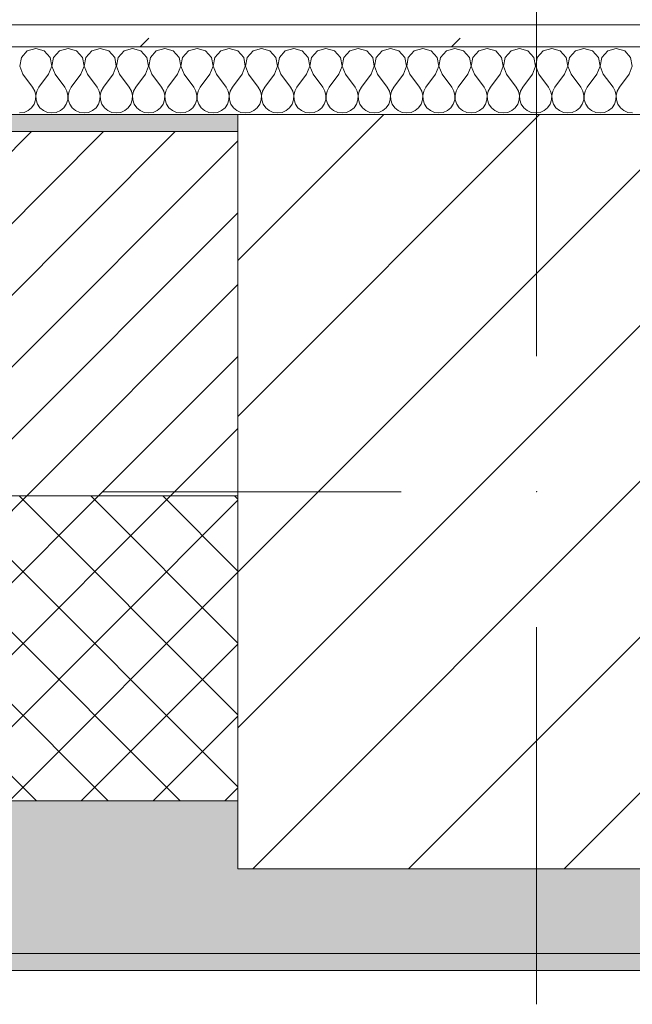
# Model space of a CAD drawing. Header units: millimetres. Extents: x -30280 to 19093, y -19284 to 4746.
# Tile 47 of 132: x -22000 to -21638, y -1719 to -1138. Entities that reach past the tile are written whole.
import ezdxf

# ---------------------------------------------------------------- set-up
doc = ezdxf.new("R2010")
doc.units = ezdxf.units.MM
doc.header["$MEASUREMENT"] = 0
doc.linetypes.add('Wipeout_Contour', pattern=[1000, 0, -1000])
for name, color, linetype in [('10_ESTR_Pilars', 7, 'Continuous'), ('12_FAÇ_Façana', 7, 'Continuous'), ('Nuevo_08_E_Envans secs', 7, 'Continuous')]:
    doc.layers.add(name, color=color, linetype=linetype)
for name, color, linetype, lineweight in [('10_ESTR_Pilars_Pluma_Nº__20', 1, 'Continuous', 5), ('10_ESTR_Pilars_Pluma_Nº__28', 7, 'Continuous', 20), ('10_ESTR_Pilars_Pluma_Nº__42', 8, 'Continuous', 25), ('12_FAÇ_Façana_Pluma_Nº__2', 8, 'Continuous', 5), ('12_FAÇ_Façana_Pluma_Nº__7', 7, 'Continuous', 5), ('Nuevo_08_E_Envans secs_Pluma_Nº__1', 7, 'Continuous', 5)]:
    doc.layers.add(name, color=color, linetype=linetype, lineweight=lineweight)
for name, color, linetype, lineweight, true_color in [('12_FAÇ_Façana_Pluma_Nº__102', 7, 'Continuous', 5, 0xcccccc), ('12_FAÇ_Façana_Pluma_Nº__174', 7, 'Continuous', 13, 0xe4ad2c), ('12_FAÇ_Façana_Pluma_Nº__176', 7, 'Continuous', 15, 0x93a0c6), ('Nuevo_08_E_Envans secs_Pluma_Nº__102', 7, 'Continuous', 5, 0xcccccc), ('Nuevo_08_E_Envans secs_Pluma_Nº__177', 7, 'Continuous', 15, 0xf7e046)]:
    doc.layers.add(name, color=color, linetype=linetype, lineweight=lineweight, true_color=true_color)

# ---------------------------------------------------------------- blocks, each defined once
blk = doc.blocks.new('Muro_14_1', base_point=(-24166.43, -1193.98))
at = {"layer": '12_FAÇ_Façana_Pluma_Nº__102', "linetype": 'Continuous', "lineweight": 0, "true_color": 0xe5e5e5}
for points in [[(-21871.11, -1598.98), (-24166.43, -1598.98), (-24166.43, -1688.98), (-20233.93, -1688.98), (-20233.93, -1598.98), (-21518.13, -1598.98), (-21518.13, -1638.98), (-21871.11, -1638.98)], [(-24166.43, -1698.98), (-20233.93, -1698.98), (-20233.93, -1688.98), (-24166.43, -1688.98)]]:
    blk.add_hatch(color=254, dxfattribs=at).paths.add_polyline_path(points)
at = {"layer": '12_FAÇ_Façana_Pluma_Nº__174', "linetype": 'Continuous', "lineweight": 13, "true_color": 0xe4ad2c}
h = blk.add_hatch(dxfattribs=at)
h.set_pattern_fill('SATE_Aislamiento_0001', color=42, style=0, pattern_type=2)
h.set_pattern_definition([(45, (0, 0), (-21.213203, 21.213203), []), (135, (0, 0), (21.213203, 21.213203), [])])
h.paths.add_polyline_path([(-24166.43, -1598.98), (-21871.11, -1598.98), (-21871.11, -1418.98), (-24166.43, -1418.98)])
at = {"layer": '12_FAÇ_Façana_Pluma_Nº__176', "linetype": 'Continuous', "lineweight": 0, "true_color": 0x495063}
blk.add_hatch(color=251, dxfattribs=at).paths.add_polyline_path([(-24166.43, -1193.98), (-24166.43, -1203.98), (-21871.11, -1203.98), (-21871.11, -1193.97)])
at = {"layer": '12_FAÇ_Façana_Pluma_Nº__2', "linetype": 'Continuous', "lineweight": 5}
h = blk.add_hatch(dxfattribs=at)
h.set_pattern_fill('Ceramic_0001', color=8, style=0, pattern_type=2)
h.set_pattern_definition([(45, (0, 0), (-21.213203, 21.213203), [])])
h.paths.add_polyline_path([(-24166.43, -1418.98), (-21871.11, -1418.98), (-21871.11, -1203.98), (-24166.43, -1203.98)])
at = {"layer": '12_FAÇ_Façana_Pluma_Nº__7', "color": 7, "linetype": 'Continuous', "lineweight": 5}
for p, q in [((-21871.11, -1203.98), (-24166.43, -1203.98)), ((-24166.43, -1418.98), (-21871.11, -1418.98)), ((-24166.43, -1598.98), (-21871.11, -1598.98)), ((-24166.43, -1688.98), (-20233.93, -1688.98))]:
    blk.add_line(p, q, dxfattribs=at)
at = {"layer": '12_FAÇ_Façana_Pluma_Nº__7', "color": 7, "linetype": 'Continuous', "lineweight": 5, "flags": 128}
for points in [[(-21871.11, -1193.98), (-24166.43, -1193.98)], [(-24166.43, -1698.98), (-20233.93, -1698.98)]]:
    blk.add_lwpolyline(points, dxfattribs=at)
blk = doc.blocks.new('*X737')
at = {"layer": 'Nuevo_08_E_Envans secs_Pluma_Nº__102', "color": 254, "linetype": 'Continuous', "lineweight": 5, "true_color": 0xcccccc}
for p, q in [((-21990.48, -1154.93), (-21995.48, -1156.35)), ((-21985.47, -1156.35), (-21990.48, -1154.93)), ((-21971.43, -1154.93), (-21976.44, -1156.35)), ((-21966.42, -1156.35), (-21971.43, -1154.93)), ((-21952.38, -1154.93), (-21957.39, -1156.35)), ((-21947.37, -1156.35), (-21952.38, -1154.93)), ((-21933.33, -1154.93), (-21938.34, -1156.35)), ((-21928.33, -1156.35), (-21933.33, -1154.93)), ((-21914.29, -1154.93), (-21919.29, -1156.35)), ((-21909.28, -1156.35), (-21914.29, -1154.93)), ((-21895.24, -1154.93), (-21900.25, -1156.35)), ((-21890.23, -1156.35), (-21895.24, -1154.93)), ((-21876.19, -1154.93), (-21881.2, -1156.35)), ((-21871.18, -1156.35), (-21876.19, -1154.93)), ((-21857.14, -1154.93), (-21862.15, -1156.35)), ((-21852.14, -1156.35), (-21857.14, -1154.93)), ((-21838.1, -1154.93), (-21843.1, -1156.35)), ((-21833.09, -1156.35), (-21838.1, -1154.93)), ((-21819.05, -1154.93), (-21824.05, -1156.35)), ((-21814.04, -1156.35), (-21819.05, -1154.93)), ((-21800, -1154.93), (-21805.01, -1156.35)), ((-21794.99, -1156.35), (-21800, -1154.93)), ((-21780.95, -1154.93), (-21785.96, -1156.35)), ((-21775.95, -1156.35), (-21780.95, -1154.93)), ((-21761.9, -1154.93), (-21766.91, -1156.35)), ((-21756.9, -1156.35), (-21761.9, -1154.93)), ((-21742.86, -1154.93), (-21747.86, -1156.35)), ((-21737.85, -1156.35), (-21742.86, -1154.93)), ((-21723.81, -1154.93), (-21728.82, -1156.35)), ((-21718.8, -1156.35), (-21723.81, -1154.93)), ((-21704.76, -1154.93), (-21709.77, -1156.35)), ((-21699.75, -1156.35), (-21704.76, -1154.93)), ((-21685.71, -1154.93), (-21690.72, -1156.35)), ((-21680.71, -1156.35), (-21685.71, -1154.93)), ((-21666.67, -1154.93), (-21671.67, -1156.35)), ((-21661.66, -1156.35), (-21666.67, -1154.93)), ((-21647.62, -1154.93), (-21652.63, -1156.35)), ((-21642.61, -1156.35), (-21647.62, -1154.93)), ((-21998.99, -1160.19), (-21999.96, -1165.31)), ((-21995.48, -1156.35), (-21998.99, -1160.19)), ((-21981.96, -1160.19), (-21985.47, -1156.35)), ((-21980.99, -1165.31), (-21981.96, -1160.19)), ((-21979.95, -1160.19), (-21980.91, -1165.31)), ((-21976.44, -1156.35), (-21979.95, -1160.19)), ((-21962.91, -1160.19), (-21966.42, -1156.35)), ((-21961.94, -1165.31), (-21962.91, -1160.19)), ((-21960.9, -1160.19), (-21961.87, -1165.31)), ((-21957.39, -1156.35), (-21960.9, -1160.19)), ((-21943.86, -1160.19), (-21947.37, -1156.35)), ((-21942.9, -1165.31), (-21943.86, -1160.19)), ((-21941.85, -1160.19), (-21942.82, -1165.31)), ((-21938.34, -1156.35), (-21941.85, -1160.19)), ((-21924.81, -1160.19), (-21928.33, -1156.35)), ((-21923.85, -1165.31), (-21924.81, -1160.19)), ((-21922.8, -1160.19), (-21923.77, -1165.31)), ((-21919.29, -1156.35), (-21922.8, -1160.19)), ((-21905.77, -1160.19), (-21909.28, -1156.35)), ((-21904.8, -1165.31), (-21905.77, -1160.19)), ((-21903.76, -1160.19), (-21904.72, -1165.31)), ((-21900.25, -1156.35), (-21903.76, -1160.19)), ((-21886.72, -1160.19), (-21890.23, -1156.35)), ((-21885.75, -1165.31), (-21886.72, -1160.19)), ((-21884.71, -1160.19), (-21885.68, -1165.31)), ((-21881.2, -1156.35), (-21884.71, -1160.19)), ((-21867.67, -1160.19), (-21871.18, -1156.35)), ((-21866.71, -1165.31), (-21867.67, -1160.19)), ((-21865.66, -1160.19), (-21866.63, -1165.31)), ((-21862.15, -1156.35), (-21865.66, -1160.19)), ((-21848.62, -1160.19), (-21852.14, -1156.35)), ((-21847.66, -1165.31), (-21848.62, -1160.19)), ((-21846.61, -1160.19), (-21847.58, -1165.31)), ((-21843.1, -1156.35), (-21846.61, -1160.19)), ((-21829.58, -1160.19), (-21833.09, -1156.35)), ((-21828.61, -1165.31), (-21829.58, -1160.19)), ((-21827.57, -1160.19), (-21828.53, -1165.31)), ((-21824.05, -1156.35), (-21827.57, -1160.19)), ((-21810.53, -1160.19), (-21814.04, -1156.35)), ((-21809.56, -1165.31), (-21810.53, -1160.19)), ((-21808.52, -1160.19), (-21809.49, -1165.31)), ((-21805.01, -1156.35), (-21808.52, -1160.19)), ((-21791.48, -1160.19), (-21794.99, -1156.35)), ((-21790.51, -1165.31), (-21791.48, -1160.19)), ((-21789.47, -1160.19), (-21790.44, -1165.31)), ((-21785.96, -1156.35), (-21789.47, -1160.19)), ((-21772.43, -1160.19), (-21775.95, -1156.35)), ((-21771.47, -1165.31), (-21772.43, -1160.19)), ((-21770.42, -1160.19), (-21771.39, -1165.31)), ((-21766.91, -1156.35), (-21770.42, -1160.19)), ((-21753.39, -1160.19), (-21756.9, -1156.35)), ((-21752.42, -1165.31), (-21753.39, -1160.19)), ((-21751.38, -1160.19), (-21752.34, -1165.31)), ((-21747.86, -1156.35), (-21751.38, -1160.19)), ((-21734.34, -1160.19), (-21737.85, -1156.35)), ((-21733.37, -1165.31), (-21734.34, -1160.19)), ((-21732.33, -1160.19), (-21733.29, -1165.31)), ((-21728.82, -1156.35), (-21732.33, -1160.19)), ((-21715.29, -1160.19), (-21718.8, -1156.35)), ((-21714.32, -1165.31), (-21715.29, -1160.19)), ((-21713.28, -1160.19), (-21714.25, -1165.31)), ((-21709.77, -1156.35), (-21713.28, -1160.19)), ((-21696.24, -1160.19), (-21699.75, -1156.35)), ((-21695.28, -1165.31), (-21696.24, -1160.19)), ((-21694.23, -1160.19), (-21695.2, -1165.31)), ((-21690.72, -1156.35), (-21694.23, -1160.19)), ((-21677.2, -1160.19), (-21680.71, -1156.35)), ((-21676.23, -1165.31), (-21677.2, -1160.19)), ((-21675.19, -1160.19), (-21676.15, -1165.31)), ((-21671.67, -1156.35), (-21675.19, -1160.19)), ((-21658.15, -1160.19), (-21661.66, -1156.35)), ((-21657.18, -1165.31), (-21658.15, -1160.19)), ((-21656.14, -1160.19), (-21657.1, -1165.31)), ((-21652.63, -1156.35), (-21656.14, -1160.19)), ((-21639.1, -1160.19), (-21642.61, -1156.35)), ((-21638.13, -1165.31), (-21639.1, -1160.19)), ((-21999.96, -1165.31), (-21998.1, -1170.17)), ((-21982.86, -1170.17), (-21980.99, -1165.31)), ((-21980.91, -1165.31), (-21979.05, -1170.17)), ((-21963.81, -1170.17), (-21961.94, -1165.31)), ((-21961.87, -1165.31), (-21960, -1170.17)), ((-21944.76, -1170.17), (-21942.9, -1165.31)), ((-21942.82, -1165.31), (-21940.95, -1170.17)), ((-21925.71, -1170.17), (-21923.85, -1165.31)), ((-21923.77, -1165.31), (-21921.9, -1170.17)), ((-21906.67, -1170.17), (-21904.8, -1165.31)), ((-21904.72, -1165.31), (-21902.86, -1170.17)), ((-21887.62, -1170.17), (-21885.75, -1165.31)), ((-21885.68, -1165.31), (-21883.81, -1170.17)), ((-21868.57, -1170.17), (-21866.71, -1165.31)), ((-21866.63, -1165.31), (-21864.76, -1170.17)), ((-21849.52, -1170.17), (-21847.66, -1165.31)), ((-21847.58, -1165.31), (-21845.71, -1170.17)), ((-21830.48, -1170.17), (-21828.61, -1165.31)), ((-21828.53, -1165.31), (-21826.67, -1170.17)), ((-21811.43, -1170.17), (-21809.56, -1165.31)), ((-21809.49, -1165.31), (-21807.62, -1170.17)), ((-21792.38, -1170.17), (-21790.51, -1165.31)), ((-21790.44, -1165.31), (-21788.57, -1170.17)), ((-21773.33, -1170.17), (-21771.47, -1165.31)), ((-21771.39, -1165.31), (-21769.52, -1170.17)), ((-21754.29, -1170.17), (-21752.42, -1165.31)), ((-21752.34, -1165.31), (-21750.48, -1170.17)), ((-21735.24, -1170.17), (-21733.37, -1165.31)), ((-21733.29, -1165.31), (-21731.43, -1170.17)), ((-21716.19, -1170.17), (-21714.32, -1165.31)), ((-21714.25, -1165.31), (-21712.38, -1170.17)), ((-21697.14, -1170.17), (-21695.28, -1165.31)), ((-21695.2, -1165.31), (-21693.33, -1170.17)), ((-21678.1, -1170.17), (-21676.23, -1165.31)), ((-21676.15, -1165.31), (-21674.29, -1170.17)), ((-21659.05, -1170.17), (-21657.18, -1165.31)), ((-21657.1, -1165.31), (-21655.24, -1170.17)), ((-21640, -1170.17), (-21638.13, -1165.31)), ((-21998.1, -1170.17), (-21992.38, -1177.79)), ((-21982.86, -1170.17), (-21988.57, -1177.79)), ((-21979.05, -1170.17), (-21973.33, -1177.79)), ((-21963.81, -1170.17), (-21969.52, -1177.79)), ((-21960, -1170.17), (-21954.29, -1177.79)), ((-21944.76, -1170.17), (-21950.48, -1177.79)), ((-21940.95, -1170.17), (-21935.24, -1177.79)), ((-21925.71, -1170.17), (-21931.43, -1177.79)), ((-21921.9, -1170.17), (-21916.19, -1177.79)), ((-21906.67, -1170.17), (-21912.38, -1177.79)), ((-21902.86, -1170.17), (-21897.14, -1177.79)), ((-21887.62, -1170.17), (-21893.33, -1177.79)), ((-21883.81, -1170.17), (-21878.1, -1177.79)), ((-21868.57, -1170.17), (-21874.29, -1177.79)), ((-21864.76, -1170.17), (-21859.05, -1177.79)), ((-21849.52, -1170.17), (-21855.24, -1177.79)), ((-21845.71, -1170.17), (-21840, -1177.79)), ((-21830.48, -1170.17), (-21836.19, -1177.79)), ((-21826.67, -1170.17), (-21820.95, -1177.79)), ((-21811.43, -1170.17), (-21817.14, -1177.79)), ((-21807.62, -1170.17), (-21801.9, -1177.79)), ((-21792.38, -1170.17), (-21798.1, -1177.79)), ((-21788.57, -1170.17), (-21782.86, -1177.79)), ((-21773.33, -1170.17), (-21779.05, -1177.79)), ((-21769.52, -1170.17), (-21763.81, -1177.79)), ((-21754.29, -1170.17), (-21760, -1177.79)), ((-21750.48, -1170.17), (-21744.76, -1177.79)), ((-21735.24, -1170.17), (-21740.95, -1177.79)), ((-21731.43, -1170.17), (-21725.71, -1177.79)), ((-21716.19, -1170.17), (-21721.9, -1177.79)), ((-21712.38, -1170.17), (-21706.67, -1177.79)), ((-21697.14, -1170.17), (-21702.86, -1177.79)), ((-21693.33, -1170.17), (-21687.62, -1177.79)), ((-21678.1, -1170.17), (-21683.81, -1177.79)), ((-21674.29, -1170.17), (-21668.57, -1177.79)), ((-21659.05, -1170.17), (-21664.76, -1177.79)), ((-21655.24, -1170.17), (-21649.52, -1177.79)), ((-21640, -1170.17), (-21645.71, -1177.79)), ((-21991.11, -1180.08), (-21992.38, -1177.79)), ((-21988.57, -1177.79), (-21989.84, -1180.08)), ((-21972.06, -1180.08), (-21973.33, -1177.79)), ((-21969.52, -1177.79), (-21970.8, -1180.08)), ((-21953.01, -1180.08), (-21954.29, -1177.79)), ((-21950.48, -1177.79), (-21951.75, -1180.08)), ((-21933.97, -1180.08), (-21935.24, -1177.79)), ((-21931.43, -1177.79), (-21932.7, -1180.08)), ((-21914.92, -1180.08), (-21916.19, -1177.79)), ((-21912.38, -1177.79), (-21913.65, -1180.08)), ((-21895.87, -1180.08), (-21897.14, -1177.79)), ((-21893.33, -1177.79), (-21894.6, -1180.08)), ((-21876.82, -1180.08), (-21878.1, -1177.79)), ((-21874.29, -1177.79), (-21875.56, -1180.08)), ((-21857.78, -1180.08), (-21859.05, -1177.79)), ((-21855.24, -1177.79), (-21856.51, -1180.08)), ((-21838.73, -1180.08), (-21840, -1177.79)), ((-21836.19, -1177.79), (-21837.46, -1180.08)), ((-21819.68, -1180.08), (-21820.95, -1177.79)), ((-21817.14, -1177.79), (-21818.41, -1180.08)), ((-21800.63, -1180.08), (-21801.9, -1177.79)), ((-21798.1, -1177.79), (-21799.37, -1180.08)), ((-21781.59, -1180.08), (-21782.86, -1177.79)), ((-21779.05, -1177.79), (-21780.32, -1180.08)), ((-21762.54, -1180.08), (-21763.81, -1177.79)), ((-21760, -1177.79), (-21761.27, -1180.08)), ((-21743.49, -1180.08), (-21744.76, -1177.79)), ((-21740.95, -1177.79), (-21742.22, -1180.08)), ((-21724.44, -1180.08), (-21725.71, -1177.79)), ((-21721.9, -1177.79), (-21723.18, -1180.08)), ((-21705.4, -1180.08), (-21706.67, -1177.79)), ((-21702.86, -1177.79), (-21704.13, -1180.08)), ((-21686.35, -1180.08), (-21687.62, -1177.79)), ((-21683.81, -1177.79), (-21685.08, -1180.08)), ((-21667.3, -1180.08), (-21668.57, -1177.79)), ((-21664.76, -1177.79), (-21666.03, -1180.08)), ((-21648.25, -1180.08), (-21649.52, -1177.79)), ((-21645.71, -1177.79), (-21646.99, -1180.08)), ((-21990.51, -1182.64), (-21991.11, -1180.08)), ((-21990.64, -1185.27), (-21990.51, -1182.64)), ((-21989.84, -1180.08), (-21990.44, -1182.64)), ((-21990.44, -1182.64), (-21990.31, -1185.27)), ((-21971.47, -1182.64), (-21972.06, -1180.08)), ((-21971.59, -1185.27), (-21971.47, -1182.64)), ((-21970.8, -1180.08), (-21971.39, -1182.64)), ((-21971.39, -1182.64), (-21971.26, -1185.27)), ((-21952.42, -1182.64), (-21953.01, -1180.08)), ((-21952.55, -1185.27), (-21952.42, -1182.64)), ((-21951.75, -1180.08), (-21952.34, -1182.64)), ((-21952.34, -1182.64), (-21952.22, -1185.27)), ((-21933.37, -1182.64), (-21933.97, -1180.08)), ((-21933.5, -1185.27), (-21933.37, -1182.64)), ((-21932.7, -1180.08), (-21933.29, -1182.64)), ((-21933.29, -1182.64), (-21933.17, -1185.27)), ((-21914.32, -1182.64), (-21914.92, -1180.08)), ((-21914.45, -1185.27), (-21914.32, -1182.64)), ((-21913.65, -1180.08), (-21914.25, -1182.64)), ((-21914.25, -1182.64), (-21914.12, -1185.27)), ((-21895.28, -1182.64), (-21895.87, -1180.08)), ((-21895.4, -1185.27), (-21895.28, -1182.64)), ((-21894.6, -1180.08), (-21895.2, -1182.64)), ((-21895.2, -1182.64), (-21895.07, -1185.27)), ((-21876.23, -1182.64), (-21876.82, -1180.08)), ((-21876.36, -1185.27), (-21876.23, -1182.64)), ((-21875.56, -1180.08), (-21876.15, -1182.64)), ((-21876.15, -1182.64), (-21876.02, -1185.27)), ((-21857.18, -1182.64), (-21857.78, -1180.08)), ((-21857.31, -1185.27), (-21857.18, -1182.64)), ((-21856.51, -1180.08), (-21857.1, -1182.64)), ((-21857.1, -1182.64), (-21856.98, -1185.27)), ((-21838.13, -1182.64), (-21838.73, -1180.08)), ((-21838.26, -1185.27), (-21838.13, -1182.64)), ((-21837.46, -1180.08), (-21838.06, -1182.64)), ((-21838.06, -1182.64), (-21837.93, -1185.27)), ((-21819.09, -1182.64), (-21819.68, -1180.08)), ((-21819.21, -1185.27), (-21819.09, -1182.64)), ((-21818.41, -1180.08), (-21819.01, -1182.64)), ((-21819.01, -1182.64), (-21818.88, -1185.27)), ((-21800.04, -1182.64), (-21800.63, -1180.08)), ((-21800.17, -1185.27), (-21800.04, -1182.64)), ((-21799.37, -1180.08), (-21799.96, -1182.64)), ((-21799.96, -1182.64), (-21799.83, -1185.27)), ((-21780.99, -1182.64), (-21781.59, -1180.08)), ((-21781.12, -1185.27), (-21780.99, -1182.64)), ((-21780.32, -1180.08), (-21780.91, -1182.64)), ((-21780.91, -1182.64), (-21780.79, -1185.27)), ((-21761.94, -1182.64), (-21762.54, -1180.08)), ((-21762.07, -1185.27), (-21761.94, -1182.64)), ((-21761.27, -1180.08), (-21761.87, -1182.64)), ((-21761.87, -1182.64), (-21761.74, -1185.27)), ((-21742.9, -1182.64), (-21743.49, -1180.08)), ((-21743.02, -1185.27), (-21742.9, -1182.64)), ((-21742.22, -1180.08), (-21742.82, -1182.64)), ((-21742.82, -1182.64), (-21742.69, -1185.27)), ((-21723.85, -1182.64), (-21724.44, -1180.08)), ((-21723.98, -1185.27), (-21723.85, -1182.64)), ((-21723.18, -1180.08), (-21723.77, -1182.64)), ((-21723.77, -1182.64), (-21723.64, -1185.27)), ((-21704.8, -1182.64), (-21705.4, -1180.08)), ((-21704.93, -1185.27), (-21704.8, -1182.64)), ((-21704.13, -1180.08), (-21704.72, -1182.64)), ((-21704.72, -1182.64), (-21704.6, -1185.27)), ((-21685.75, -1182.64), (-21686.35, -1180.08)), ((-21685.88, -1185.27), (-21685.75, -1182.64)), ((-21685.08, -1180.08), (-21685.68, -1182.64)), ((-21685.68, -1182.64), (-21685.55, -1185.27)), ((-21666.71, -1182.64), (-21667.3, -1180.08)), ((-21666.83, -1185.27), (-21666.71, -1182.64)), ((-21666.03, -1180.08), (-21666.63, -1182.64)), ((-21666.63, -1182.64), (-21666.5, -1185.27)), ((-21647.66, -1182.64), (-21648.25, -1180.08)), ((-21647.78, -1185.27), (-21647.66, -1182.64)), ((-21646.99, -1180.08), (-21647.58, -1182.64)), ((-21647.58, -1182.64), (-21647.45, -1185.27)), ((-21994.99, -1191.6), (-21992.97, -1189.92)), ((-21992.97, -1189.92), (-21991.48, -1187.76)), ((-21991.48, -1187.76), (-21990.64, -1185.27)), ((-21990.31, -1185.27), (-21989.47, -1187.76)), ((-21989.47, -1187.76), (-21987.98, -1189.92)), ((-21987.98, -1189.92), (-21985.96, -1191.6)), ((-21975.95, -1191.6), (-21973.92, -1189.92)), ((-21973.92, -1189.92), (-21972.43, -1187.76)), ((-21972.43, -1187.76), (-21971.59, -1185.27)), ((-21971.26, -1185.27), (-21970.42, -1187.76)), ((-21970.42, -1187.76), (-21968.94, -1189.92)), ((-21968.94, -1189.92), (-21966.91, -1191.6)), ((-21956.9, -1191.6), (-21954.87, -1189.92)), ((-21954.87, -1189.92), (-21953.39, -1187.76)), ((-21953.39, -1187.76), (-21952.55, -1185.27)), ((-21952.22, -1185.27), (-21951.38, -1187.76)), ((-21951.38, -1187.76), (-21949.89, -1189.92)), ((-21949.89, -1189.92), (-21947.86, -1191.6)), ((-21937.85, -1191.6), (-21935.83, -1189.92)), ((-21935.83, -1189.92), (-21934.34, -1187.76)), ((-21934.34, -1187.76), (-21933.5, -1185.27)), ((-21933.17, -1185.27), (-21932.33, -1187.76)), ((-21932.33, -1187.76), (-21930.84, -1189.92)), ((-21930.84, -1189.92), (-21928.82, -1191.6)), ((-21918.8, -1191.6), (-21916.78, -1189.92)), ((-21916.78, -1189.92), (-21915.29, -1187.76)), ((-21915.29, -1187.76), (-21914.45, -1185.27)), ((-21914.12, -1185.27), (-21913.28, -1187.76)), ((-21913.28, -1187.76), (-21911.79, -1189.92)), ((-21911.79, -1189.92), (-21909.77, -1191.6)), ((-21899.75, -1191.6), (-21897.73, -1189.92)), ((-21897.73, -1189.92), (-21896.24, -1187.76)), ((-21896.24, -1187.76), (-21895.4, -1185.27)), ((-21895.07, -1185.27), (-21894.23, -1187.76)), ((-21894.23, -1187.76), (-21892.74, -1189.92)), ((-21892.74, -1189.92), (-21890.72, -1191.6)), ((-21880.71, -1191.6), (-21878.68, -1189.92)), ((-21878.68, -1189.92), (-21877.2, -1187.76)), ((-21877.2, -1187.76), (-21876.36, -1185.27)), ((-21876.02, -1185.27), (-21875.19, -1187.76)), ((-21875.19, -1187.76), (-21873.7, -1189.92)), ((-21873.7, -1189.92), (-21871.67, -1191.6)), ((-21861.66, -1191.6), (-21859.64, -1189.92)), ((-21859.64, -1189.92), (-21858.15, -1187.76)), ((-21858.15, -1187.76), (-21857.31, -1185.27)), ((-21856.98, -1185.27), (-21856.14, -1187.76)), ((-21856.14, -1187.76), (-21854.65, -1189.92)), ((-21854.65, -1189.92), (-21852.63, -1191.6)), ((-21842.61, -1191.6), (-21840.59, -1189.92)), ((-21840.59, -1189.92), (-21839.1, -1187.76)), ((-21839.1, -1187.76), (-21838.26, -1185.27)), ((-21837.93, -1185.27), (-21837.09, -1187.76)), ((-21837.09, -1187.76), (-21835.6, -1189.92)), ((-21835.6, -1189.92), (-21833.58, -1191.6)), ((-21823.56, -1191.6), (-21821.54, -1189.92)), ((-21821.54, -1189.92), (-21820.05, -1187.76)), ((-21820.05, -1187.76), (-21819.21, -1185.27)), ((-21818.88, -1185.27), (-21818.04, -1187.76)), ((-21818.04, -1187.76), (-21816.55, -1189.92)), ((-21816.55, -1189.92), (-21814.53, -1191.6)), ((-21804.52, -1191.6), (-21802.49, -1189.92)), ((-21802.49, -1189.92), (-21801.01, -1187.76)), ((-21801.01, -1187.76), (-21800.17, -1185.27)), ((-21799.83, -1185.27), (-21798.99, -1187.76)), ((-21798.99, -1187.76), (-21797.51, -1189.92)), ((-21797.51, -1189.92), (-21795.48, -1191.6)), ((-21785.47, -1191.6), (-21783.45, -1189.92)), ((-21783.45, -1189.92), (-21781.96, -1187.76)), ((-21781.96, -1187.76), (-21781.12, -1185.27)), ((-21780.79, -1185.27), (-21779.95, -1187.76)), ((-21779.95, -1187.76), (-21778.46, -1189.92)), ((-21778.46, -1189.92), (-21776.44, -1191.6)), ((-21766.42, -1191.6), (-21764.4, -1189.92)), ((-21764.4, -1189.92), (-21762.91, -1187.76)), ((-21762.91, -1187.76), (-21762.07, -1185.27)), ((-21761.74, -1185.27), (-21760.9, -1187.76)), ((-21760.9, -1187.76), (-21759.41, -1189.92)), ((-21759.41, -1189.92), (-21757.39, -1191.6)), ((-21747.37, -1191.6), (-21745.35, -1189.92)), ((-21745.35, -1189.92), (-21743.86, -1187.76)), ((-21743.86, -1187.76), (-21743.02, -1185.27)), ((-21742.69, -1185.27), (-21741.85, -1187.76)), ((-21741.85, -1187.76), (-21740.36, -1189.92)), ((-21740.36, -1189.92), (-21738.34, -1191.6)), ((-21728.33, -1191.6), (-21726.3, -1189.92)), ((-21726.3, -1189.92), (-21724.81, -1187.76)), ((-21724.81, -1187.76), (-21723.98, -1185.27)), ((-21723.64, -1185.27), (-21722.8, -1187.76)), ((-21722.8, -1187.76), (-21721.32, -1189.92)), ((-21721.32, -1189.92), (-21719.29, -1191.6)), ((-21709.28, -1191.6), (-21707.26, -1189.92)), ((-21707.26, -1189.92), (-21705.77, -1187.76)), ((-21705.77, -1187.76), (-21704.93, -1185.27)), ((-21704.6, -1185.27), (-21703.76, -1187.76)), ((-21703.76, -1187.76), (-21702.27, -1189.92)), ((-21702.27, -1189.92), (-21700.25, -1191.6)), ((-21690.23, -1191.6), (-21688.21, -1189.92)), ((-21688.21, -1189.92), (-21686.72, -1187.76)), ((-21686.72, -1187.76), (-21685.88, -1185.27)), ((-21685.55, -1185.27), (-21684.71, -1187.76)), ((-21684.71, -1187.76), (-21683.22, -1189.92)), ((-21683.22, -1189.92), (-21681.2, -1191.6)), ((-21671.18, -1191.6), (-21669.16, -1189.92)), ((-21669.16, -1189.92), (-21667.67, -1187.76)), ((-21667.67, -1187.76), (-21666.83, -1185.27)), ((-21666.5, -1185.27), (-21665.66, -1187.76)), ((-21665.66, -1187.76), (-21664.17, -1189.92)), ((-21664.17, -1189.92), (-21662.15, -1191.6)), ((-21652.14, -1191.6), (-21650.11, -1189.92)), ((-21650.11, -1189.92), (-21648.62, -1187.76)), ((-21648.62, -1187.76), (-21647.78, -1185.27)), ((-21647.45, -1185.27), (-21646.61, -1187.76)), ((-21646.61, -1187.76), (-21645.13, -1189.92)), ((-21645.13, -1189.92), (-21643.1, -1191.6)), ((-22000, -1193.02), (-21997.4, -1192.66)), ((-21997.4, -1192.66), (-21994.99, -1191.6)), ((-21985.96, -1191.6), (-21983.55, -1192.66)), ((-21983.55, -1192.66), (-21980.95, -1193.02)), ((-21980.95, -1193.02), (-21978.35, -1192.66)), ((-21978.35, -1192.66), (-21975.95, -1191.6)), ((-21966.91, -1191.6), (-21964.51, -1192.66)), ((-21964.51, -1192.66), (-21961.9, -1193.02)), ((-21961.9, -1193.02), (-21959.3, -1192.66)), ((-21959.3, -1192.66), (-21956.9, -1191.6)), ((-21947.86, -1191.6), (-21945.46, -1192.66)), ((-21945.46, -1192.66), (-21942.86, -1193.02)), ((-21942.86, -1193.02), (-21940.25, -1192.66)), ((-21940.25, -1192.66), (-21937.85, -1191.6)), ((-21928.82, -1191.6), (-21926.41, -1192.66)), ((-21926.41, -1192.66), (-21923.81, -1193.02)), ((-21923.81, -1193.02), (-21921.21, -1192.66)), ((-21921.21, -1192.66), (-21918.8, -1191.6)), ((-21909.77, -1191.6), (-21907.36, -1192.66)), ((-21907.36, -1192.66), (-21904.76, -1193.02)), ((-21904.76, -1193.02), (-21902.16, -1192.66)), ((-21902.16, -1192.66), (-21899.75, -1191.6)), ((-21890.72, -1191.6), (-21888.32, -1192.66)), ((-21888.32, -1192.66), (-21885.71, -1193.02)), ((-21885.71, -1193.02), (-21883.11, -1192.66)), ((-21883.11, -1192.66), (-21880.71, -1191.6)), ((-21871.67, -1191.6), (-21869.27, -1192.66)), ((-21869.27, -1192.66), (-21866.67, -1193.02)), ((-21866.67, -1193.02), (-21864.06, -1192.66)), ((-21864.06, -1192.66), (-21861.66, -1191.6)), ((-21852.63, -1191.6), (-21850.22, -1192.66)), ((-21850.22, -1192.66), (-21847.62, -1193.02)), ((-21847.62, -1193.02), (-21845.02, -1192.66)), ((-21845.02, -1192.66), (-21842.61, -1191.6)), ((-21833.58, -1191.6), (-21831.17, -1192.66)), ((-21831.17, -1192.66), (-21828.57, -1193.02)), ((-21828.57, -1193.02), (-21825.97, -1192.66)), ((-21825.97, -1192.66), (-21823.56, -1191.6)), ((-21814.53, -1191.6), (-21812.13, -1192.66)), ((-21812.13, -1192.66), (-21809.52, -1193.02)), ((-21809.52, -1193.02), (-21806.92, -1192.66)), ((-21806.92, -1192.66), (-21804.52, -1191.6)), ((-21795.48, -1191.6), (-21793.08, -1192.66)), ((-21793.08, -1192.66), (-21790.48, -1193.02)), ((-21790.48, -1193.02), (-21787.87, -1192.66)), ((-21787.87, -1192.66), (-21785.47, -1191.6)), ((-21776.44, -1191.6), (-21774.03, -1192.66)), ((-21774.03, -1192.66), (-21771.43, -1193.02)), ((-21771.43, -1193.02), (-21768.83, -1192.66)), ((-21768.83, -1192.66), (-21766.42, -1191.6)), ((-21757.39, -1191.6), (-21754.98, -1192.66)), ((-21754.98, -1192.66), (-21752.38, -1193.02)), ((-21752.38, -1193.02), (-21749.78, -1192.66)), ((-21749.78, -1192.66), (-21747.37, -1191.6)), ((-21738.34, -1191.6), (-21735.94, -1192.66)), ((-21735.94, -1192.66), (-21733.33, -1193.02)), ((-21733.33, -1193.02), (-21730.73, -1192.66)), ((-21730.73, -1192.66), (-21728.33, -1191.6)), ((-21719.29, -1191.6), (-21716.89, -1192.66)), ((-21716.89, -1192.66), (-21714.29, -1193.02)), ((-21714.29, -1193.02), (-21711.68, -1192.66)), ((-21711.68, -1192.66), (-21709.28, -1191.6)), ((-21700.25, -1191.6), (-21697.84, -1192.66)), ((-21697.84, -1192.66), (-21695.24, -1193.02)), ((-21695.24, -1193.02), (-21692.64, -1192.66)), ((-21692.64, -1192.66), (-21690.23, -1191.6)), ((-21681.2, -1191.6), (-21678.79, -1192.66)), ((-21678.79, -1192.66), (-21676.19, -1193.02)), ((-21676.19, -1193.02), (-21673.59, -1192.66)), ((-21673.59, -1192.66), (-21671.18, -1191.6)), ((-21662.15, -1191.6), (-21659.75, -1192.66)), ((-21659.75, -1192.66), (-21657.14, -1193.02)), ((-21657.14, -1193.02), (-21654.54, -1192.66)), ((-21654.54, -1192.66), (-21652.14, -1191.6)), ((-21643.1, -1191.6), (-21640.7, -1192.66)), ((-21640.7, -1192.66), (-21638.1, -1193.02))]:
    blk.add_line(p, q, dxfattribs=at)
blk = doc.blocks.new('Muro_115_1', base_point=(-24166.43, -1128.98))
at = {"layer": 'Nuevo_08_E_Envans secs_Pluma_Nº__1', "color": 7, "linetype": 'Continuous', "lineweight": 5, "flags": 128}
blk.add_lwpolyline([(-24166.43, -1193.98), (-21871.11, -1193.98)], dxfattribs=at)
at = {"color": 254, "linetype": 'Wipeout_Contour', "lineweight": 0, "ltscale": 88920.19573}
blk.add_wipeout([(-20233.93, -1140.98), (-24166.43, -1140.98), (-24166.43, -1153.98), (-20233.93, -1153.98)], dxfattribs=at).dxf.layer = 'Nuevo_08_E_Envans secs'
at = {"layer": 'Nuevo_08_E_Envans secs_Pluma_Nº__177', "linetype": 'Continuous', "lineweight": 15, "true_color": 0xf7e046}
h = blk.add_hatch(dxfattribs=at)
h.set_pattern_fill('Panellat_HPL_0001', color=53, style=0, pattern_type=2)
h.set_pattern_definition([(45, (0, 0), (-183.8478, 183.8478), [195, -65]), (45, (7e-14, 183.85), (-183.8478, 183.8478), [195, -65])])
h.paths.add_polyline_path([(-20233.93, -1140.98), (-24166.43, -1140.98), (-24166.43, -1153.98), (-20233.93, -1153.98)])
at = {"layer": 'Nuevo_08_E_Envans secs_Pluma_Nº__1', "color": 7, "linetype": 'Continuous', "lineweight": 5}
for p, q in [((-20233.93, -1140.98), (-24166.43, -1140.98)), ((-20233.93, -1153.98), (-24166.43, -1153.98))]:
    blk.add_line(p, q, dxfattribs=at)
at = {"layer": 'Nuevo_08_E_Envans secs', "color": 7, "lineweight": 20}
blk.add_blockref('*X737', (0, 0), dxfattribs=at)
blk = doc.blocks.new('Pilar_1_1', base_point=(-21694.62, -1416.48))
at = {"color": 254, "linetype": 'Wipeout_Contour', "lineweight": 0, "ltscale": 86967.798109}
blk.add_wipeout([(-21871.11, -1638.98), (-21518.13, -1638.98), (-21518.13, -1193.97), (-21871.11, -1193.97)], dxfattribs=at).dxf.layer = '10_ESTR_Pilars'
at = {"layer": '10_ESTR_Pilars_Pluma_Nº__42', "linetype": 'Continuous', "lineweight": 25}
h = blk.add_hatch(dxfattribs=at)
h.set_pattern_fill('00_GCT_trama_45º_e1_400__05', color=8, style=0, pattern_type=2)
h.set_pattern_definition([(45, (0, 0), (-45.96194, 45.96194), [])])
h.paths.add_polyline_path([(-21871.11, -1638.98), (-21518.13, -1638.98), (-21518.13, -1193.97), (-21871.11, -1193.97)])
at = {"layer": '10_ESTR_Pilars_Pluma_Nº__20', "color": 1, "linetype": 'Continuous', "lineweight": 5}
for p, q in [((-21694.62, -1336.48), (-21694.62, -1113.97)), ((-21774.62, -1416.48), (-21951.11, -1416.48)), ((-21694.62, -1496.48), (-21694.62, -1718.98))]:
    blk.add_line(p, q, dxfattribs=at)
blk.add_point((-21694.62, -1416.48), dxfattribs=at)
at = {"layer": '10_ESTR_Pilars_Pluma_Nº__28', "color": 7, "linetype": 'Continuous', "lineweight": 20, "flags": 128}
blk.add_lwpolyline([(-21871.11, -1638.98), (-21518.13, -1638.98), (-21518.13, -1193.97), (-21871.11, -1193.97)], close=True, dxfattribs=at)

msp = doc.modelspace()

# ---------------------------------------------------------------- block references
at = {"layer": '12_FAÇ_Façana', "color": 7, "lineweight": 20}
msp.add_blockref('Muro_14_1', (-24166.43, -1193.98), dxfattribs=at)

# ---------------------------------------------------------------- next in the draw order: block references
at = {"layer": 'Nuevo_08_E_Envans secs', "color": 7, "lineweight": 20}
msp.add_blockref('Muro_115_1', (-24166.43, -1128.98), dxfattribs=at)

# ---------------------------------------------------------------- next in the draw order: block references
at = {"layer": '10_ESTR_Pilars', "color": 7, "lineweight": 20}
msp.add_blockref('Pilar_1_1', (-21694.62, -1416.48), dxfattribs=at)

doc.saveas('drawing.dxf')
